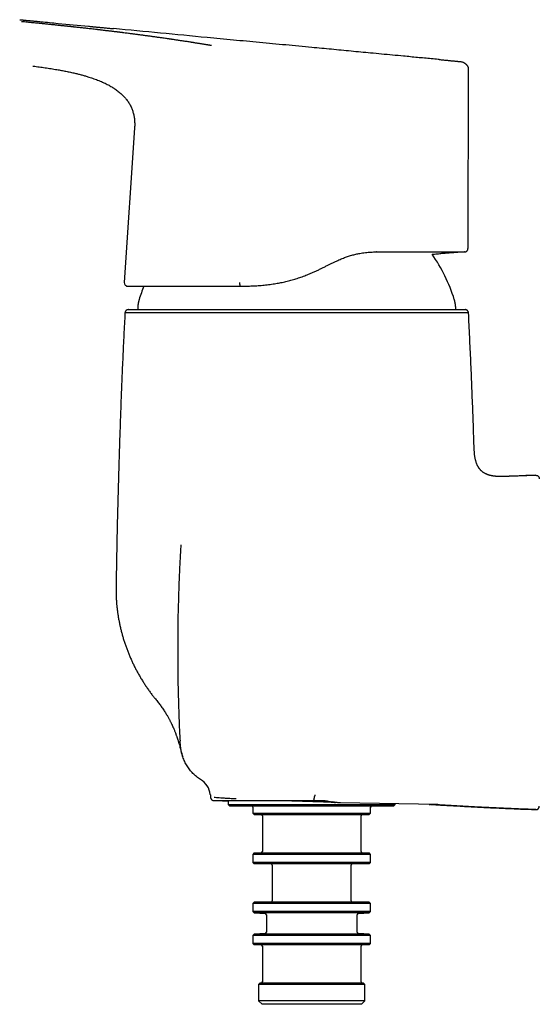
# Model space of a CAD drawing. Header units: millimetres. Extents: x 8 to 940, y 12 to 563.
# Tile 2 of 21: x 128 to 204, y 401 to 544. Entities that reach past the tile are written whole.
import ezdxf

# ---------------------------------------------------------------- set-up
doc = ezdxf.new("R2010")
doc.units = ezdxf.units.MM

msp = doc.modelspace()

# ---------------------------------------------------------------- linework, layer by layer
at = {"color": 7, "linetype": 'Continuous', "lineweight": 30}
for p, q in [((193.1, 511.04), (193.19, 537.04)), ((193.19, 537.04), (193.19, 537.04)), ((144.44, 528.66), (142.94, 506.07)), ((144.44, 528.66), (144.44, 528.66)), ((179.74, 510.54), (179.71, 510.54)), ((192.62, 510.54), (192.6, 510.54)), ((155.5, 431.21), (155.53, 430.86)), ((158.09, 430.37), (158.09, 429.86)), ((170.56, 430.41), (172.19, 430.41)), ((188.69, 429.84), (174.47, 430.09)), ((158.09, 429.86), (158.29, 429.66)), ((158.09, 429.86), (170.29, 429.86)), ((158.29, 429.66), (170.29, 429.66)), ((161.69, 429.46), (161.69, 428.56)), ((161.69, 428.56), (161.89, 428.36)), ((161.69, 428.56), (178.89, 428.56)), ((170.29, 429.86), (182.49, 429.86)), ((170.29, 429.66), (182.29, 429.66)), ((178.69, 428.36), (178.89, 428.56)), ((178.89, 428.56), (178.89, 429.46)), ((182.29, 429.66), (182.49, 429.86)), ((182.49, 429.86), (182.49, 429.95)), ((187.45, 429.86), (187.52, 429.85)), ((161.89, 428.36), (178.69, 428.36)), ((163.09, 428.16), (163.09, 422.96)), ((177.49, 422.96), (177.49, 428.16)), ((161.89, 422.76), (161.69, 422.56)), ((161.69, 422.56), (161.69, 421.36)), ((170.29, 422.56), (161.69, 422.56)), ((161.69, 421.36), (161.89, 421.16)), ((178.89, 421.36), (161.69, 421.36)), ((161.89, 422.76), (170.29, 422.76)), ((170.29, 422.76), (178.69, 422.76)), ((178.89, 422.56), (170.29, 422.56)), ((178.89, 422.56), (178.69, 422.76)), ((178.69, 421.16), (178.89, 421.36)), ((178.89, 421.36), (178.89, 422.56)), ((178.69, 421.16), (161.89, 421.16)), ((164.54, 420.96), (164.54, 415.76)), ((176.04, 415.76), (176.04, 420.96)), ((161.89, 415.56), (161.69, 415.36)), ((161.69, 415.36), (161.69, 414.23)), ((170.29, 415.36), (161.69, 415.36)), ((161.69, 414.23), (161.89, 414.02)), ((170.29, 414.23), (161.69, 414.23)), ((170.29, 415.56), (161.89, 415.56)), ((178.69, 415.56), (170.29, 415.56)), ((178.89, 415.36), (170.29, 415.36)), ((178.89, 414.23), (170.29, 414.23)), ((178.89, 415.36), (178.69, 415.56)), ((178.69, 414.02), (178.89, 414.23)), ((178.89, 414.23), (178.89, 415.36)), ((161.89, 414.02), (163.48, 413.94)), ((170.29, 414.02), (161.89, 414.02)), ((163.67, 413.74), (163.67, 411.18)), ((178.69, 414.02), (170.29, 414.02)), ((176.92, 411.18), (176.92, 413.74)), ((177.11, 413.94), (178.69, 414.02)), ((161.89, 410.9), (161.69, 410.69)), ((161.69, 410.69), (161.69, 409.56)), ((178.89, 410.69), (161.69, 410.69)), ((163.48, 410.98), (161.89, 410.9)), ((178.69, 410.9), (161.89, 410.9)), ((178.69, 410.9), (177.11, 410.98)), ((178.89, 410.69), (178.69, 410.9)), ((178.89, 409.56), (178.89, 410.69)), ((161.69, 409.56), (161.89, 409.36)), ((178.89, 409.56), (161.69, 409.56)), ((170.29, 409.36), (161.89, 409.36)), ((163.09, 409.16), (163.09, 403.96)), ((178.69, 409.36), (170.29, 409.36)), ((177.49, 403.96), (177.49, 409.16)), ((178.69, 409.36), (178.89, 409.56)), ((162.74, 403.76), (162.54, 403.56)), ((162.54, 403.56), (162.54, 401.16)), ((170.29, 403.56), (162.54, 403.56)), ((177.84, 403.76), (162.74, 403.76)), ((178.04, 403.56), (170.29, 403.56)), ((178.04, 403.56), (177.84, 403.76)), ((178.04, 401.16), (178.04, 403.56)), ((162.54, 401.16), (163.04, 400.66)), ((178.04, 401.16), (162.54, 401.16)), ((170.29, 400.66), (163.04, 400.66)), ((177.54, 400.66), (170.29, 400.66)), ((177.54, 400.66), (178.04, 401.16))]:
    msp.add_line(p, q, dxfattribs=at)
at = {"color": 7, "linetype": 'Continuous', "lineweight": 30, "flags": 128}
for points in [[(159.76, 506.06), (159.76, 506.01), (159.76, 505.97), (159.76, 505.93), (159.76, 505.88), (159.77, 505.84), (159.78, 505.8), (159.78, 505.76), (159.79, 505.73), (159.8, 505.69), (159.81, 505.66), (159.82, 505.63), (159.84, 505.61), (159.85, 505.59), (159.86, 505.57), (159.88, 505.56), (159.89, 505.55), (159.9, 505.54), (159.92, 505.54)], [(156, 430.41), (156.64, 430.4), (157.27, 430.39), (157.89, 430.38), (158.09, 430.37)]]:
    msp.add_lwpolyline(points, dxfattribs=at)
at = {"color": 7, "linetype": 'Continuous', "lineweight": 30}
for centre, radius, start, end in [((168.1, 496.41), 24.1, 17.3777, 34.9022), ((143.44, 506.04), 0.5, 176.1997, 269.9996), ((168.1, 496.41), 24.1, 157.739, 162.6223), ((225.66, -135.07), 613.41, 92.11883, 92.48037), ((152.51, 430.94), 3, 6.5235, 58.6911), ((161.49, 429.46), 0.2, 0, 90), ((179.09, 429.46), 0.2, 90, 180), ((187.33, 426.86), 3, 87.7327, 88.375), ((203, 429.59), 0.5, 267.8813, 0), ((162.89, 428.16), 0.2, 0, 90), ((177.69, 428.16), 0.2, 90, 180), ((162.89, 422.96), 0.2, 270, 0), ((177.69, 422.96), 0.2, 180, 270), ((164.34, 420.96), 0.2, 0, 90), ((176.24, 420.96), 0.2, 90, 180), ((164.34, 415.76), 0.2, 270, 0), ((176.24, 415.76), 0.2, 180, 270), ((163.47, 413.74), 0.2, 0, 87), ((177.12, 413.74), 0.2, 93, 180), ((163.47, 411.18), 0.2, 273, 0), ((177.12, 411.18), 0.2, 180, 267), ((162.89, 409.16), 0.2, 0, 90), ((177.69, 409.16), 0.2, 90, 180), ((162.89, 403.96), 0.2, 270, 0), ((177.69, 403.96), 0.2, 180, 270)]:
    msp.add_arc(centre, radius, start, end, dxfattribs=at)
for points, knots in [([(127.67, 544.45), (127.69, 544.45), (127.75, 544.45), (127.85, 544.44), (127.98, 544.43), (128.12, 544.41), (128.27, 544.4), (128.42, 544.38), (128.59, 544.37), (128.76, 544.35), (128.94, 544.33), (129.13, 544.31), (129.32, 544.3), (129.49, 544.28), (129.65, 544.27), (129.78, 544.25), (129.91, 544.24), (130.04, 544.23), (130.33, 544.2), (131.41, 544.1), (133.92, 543.86), (136.32, 543.63), (137.91, 543.48), (138.04, 543.46), (138.08, 543.46), (138.1, 543.46), (138.12, 543.46), (138.13, 543.46), (138.13, 543.46), (138.14, 543.46), (138.15, 543.45), (138.18, 543.45), (138.21, 543.45), (138.26, 543.44), (138.32, 543.44), (138.39, 543.43), (138.47, 543.42), (138.57, 543.41), (138.68, 543.4), (138.8, 543.39), (138.94, 543.38), (139.08, 543.37), (139.24, 543.35), (139.41, 543.33), (139.59, 543.32), (139.78, 543.3), (139.98, 543.28), (140.19, 543.26), (140.42, 543.24), (140.66, 543.21), (140.92, 543.19), (141.16, 543.17), (141.31, 543.15), (141.37, 543.15)], [0, 0, 0, 0, 0.003915, 0.012525, 0.021917, 0.032094, 0.043054, 0.054797, 0.066587, 0.079073, 0.092257, 0.106136, 0.120712, 0.133391, 0.144472, 0.153961, 0.163451, 0.17294, 0.18243, 0.227166, 0.408725, 0.732939, 0.750794, 0.758651, 0.759885, 0.76112, 0.762355, 0.763322, 0.763326, 0.763669, 0.764557, 0.766325, 0.768865, 0.772179, 0.776586, 0.78188, 0.788061, 0.795129, 0.803084, 0.811925, 0.821654, 0.832269, 0.843772, 0.856161, 0.869192, 0.883079, 0.897821, 0.913419, 0.930179, 0.947827, 0.966361, 0.985782, 1, 1, 1, 1]), ([(155.67, 540.67), (155.63, 540.68), (155.54, 540.69), (155.41, 540.71), (155.27, 540.74), (155.11, 540.76), (154.95, 540.79), (154.77, 540.82), (154.59, 540.85), (154.41, 540.88), (154.21, 540.91), (154, 540.94), (153.79, 540.98), (153.57, 541.01), (153.35, 541.05), (153.17, 541.08), (153.04, 541.1), (152.96, 541.11), (152.88, 541.12), (152.8, 541.13), (152.71, 541.15), (152.63, 541.16), (152.47, 541.19), (152.24, 541.22), (151.95, 541.27), (151.66, 541.31), (151.38, 541.35), (151.12, 541.39), (150.86, 541.43), (150.61, 541.47), (150.37, 541.5), (150.14, 541.54), (149.96, 541.57), (149.82, 541.59), (149.72, 541.6), (149.63, 541.61), (149.54, 541.63), (149.45, 541.64), (149.35, 541.65), (149.07, 541.69), (148.65, 541.76), (148.08, 541.84), (147.53, 541.91), (146.99, 541.99), (146.44, 542.06), (145.89, 542.14), (145.37, 542.21), (144.86, 542.28), (144.37, 542.34), (143.92, 542.4), (143.53, 542.45), (143.21, 542.49), (142.95, 542.52), (142.8, 542.54), (142.75, 542.55), (142.73, 542.55), (142.72, 542.55), (142.71, 542.55), (142.69, 542.55), (142.68, 542.56), (142.67, 542.56), (142.65, 542.56), (142.61, 542.57), (142.56, 542.57), (142.5, 542.58), (142.44, 542.59), (142.36, 542.6), (142.27, 542.61), (142.17, 542.62), (142.06, 542.63), (141.94, 542.65), (141.81, 542.67), (141.67, 542.68), (141.51, 542.7), (141.34, 542.72), (141.16, 542.74), (140.95, 542.77), (140.73, 542.8), (140.5, 542.82), (140.26, 542.85), (140.02, 542.88), (139.77, 542.91), (139.54, 542.94), (139.33, 542.96), (139.19, 542.98), (139.1, 542.99), (139.06, 542.99), (139.03, 543), (139, 543), (138.96, 543.01), (138.81, 543.02), (138.53, 543.05), (138.16, 543.1), (137.81, 543.14), (137.47, 543.18), (137.15, 543.21), (136.84, 543.25), (136.53, 543.28), (136.22, 543.32), (135.92, 543.35), (135.7, 543.37), (135.57, 543.39), (135.52, 543.39), (135.51, 543.39), (135.5, 543.39), (135.49, 543.4), (135.47, 543.4), (135.46, 543.4), (135.44, 543.4), (135.4, 543.4), (135.35, 543.41), (135.28, 543.42), (135.2, 543.43), (135.11, 543.44), (135.01, 543.45), (134.9, 543.46), (134.77, 543.47), (134.64, 543.49), (134.49, 543.5), (134.33, 543.52), (134.15, 543.54), (133.95, 543.56), (133.74, 543.58), (133.51, 543.6), (133.28, 543.63), (133.03, 543.65), (132.78, 543.68), (132.51, 543.71), (132.23, 543.74), (131.94, 543.77), (131.64, 543.8), (131.33, 543.83), (131.01, 543.86), (130.67, 543.89), (130.32, 543.93), (129.95, 543.96), (129.57, 544), (129.18, 544.04), (128.77, 544.08), (128.36, 544.12), (128.07, 544.14), (127.93, 544.16)], [0, 0, 0, 0, 0.005016, 0.010479, 0.016391, 0.022749, 0.029556, 0.036809, 0.044057, 0.051702, 0.059745, 0.068184, 0.077019, 0.085623, 0.094572, 0.103867, 0.107074, 0.110321, 0.113606, 0.116931, 0.120295, 0.123698, 0.126861, 0.13906, 0.150881, 0.162325, 0.173109, 0.183537, 0.193609, 0.203324, 0.212683, 0.221688, 0.230336, 0.234029, 0.237653, 0.241209, 0.244695, 0.248113, 0.251881, 0.256214, 0.280046, 0.300559, 0.321069, 0.341576, 0.362081, 0.382315, 0.402274, 0.420049, 0.438022, 0.456193, 0.468295, 0.480484, 0.491282, 0.496054, 0.496523, 0.496993, 0.497463, 0.497933, 0.498402, 0.498873, 0.499343, 0.499813, 0.501233, 0.502982, 0.505061, 0.507469, 0.510208, 0.513276, 0.516866, 0.520822, 0.525144, 0.529832, 0.534887, 0.540308, 0.546095, 0.552884, 0.560116, 0.567791, 0.575909, 0.584471, 0.592861, 0.601637, 0.610799, 0.617057, 0.623483, 0.625102, 0.626267, 0.627429, 0.628589, 0.629745, 0.630899, 0.644699, 0.658055, 0.669809, 0.681194, 0.692212, 0.702861, 0.713142, 0.724026, 0.734464, 0.743282, 0.747053, 0.747472, 0.74789, 0.748307, 0.748724, 0.749139, 0.749554, 0.749968, 0.751472, 0.753384, 0.755705, 0.758435, 0.76144, 0.764822, 0.76858, 0.772715, 0.777227, 0.782115, 0.787379, 0.793605, 0.800285, 0.80742, 0.815009, 0.823053, 0.831117, 0.839591, 0.848473, 0.857764, 0.867462, 0.877383, 0.887696, 0.8984, 0.909494, 0.921216, 0.933342, 0.945872, 0.958804, 0.972136, 0.985869, 1, 1, 1, 1]), ([(188.88, 538.63), (188.84, 538.64), (188.46, 538.67), (187.74, 538.74), (186.73, 538.84), (185.72, 538.93), (184.71, 539.03), (183.49, 539.15), (182.09, 539.28), (180.48, 539.43), (178.46, 539.62), (176.03, 539.85), (173.17, 540.13), (169.99, 540.43), (166.5, 540.76), (162.67, 541.12), (158.85, 541.48), (154.03, 541.94), (148.2, 542.5), (143.65, 542.93), (141.37, 543.15)], [0, 0, 0, 0, 0.002778, 0.023966, 0.045227, 0.066553, 0.087933, 0.109354, 0.143066, 0.176793, 0.210499, 0.270636, 0.330721, 0.390775, 0.471187, 0.551619, 0.632083, 0.712565, 0.856287, 1, 1, 1, 1]), ([(188.88, 538.63), (188.89, 538.63), (188.98, 538.62), (189.16, 538.61), (189.41, 538.58), (189.65, 538.56), (189.88, 538.54), (190.1, 538.52), (190.31, 538.5), (190.5, 538.48), (190.69, 538.46), (190.86, 538.45), (191.02, 538.43), (191.16, 538.42), (191.3, 538.4), (191.41, 538.39), (191.52, 538.38), (191.61, 538.37), (191.7, 538.37), (191.77, 538.36), (191.83, 538.35), (191.88, 538.35), (191.92, 538.34), (191.96, 538.34), (191.99, 538.34), (192, 538.34), (192.01, 538.34)], [0, 0, 0, 0, 0.0042169, 0.088251, 0.1686162, 0.2453125, 0.3196337, 0.3901512, 0.4568653, 0.5197757, 0.5788826, 0.6332317, 0.6839119, 0.7309231, 0.7742654, 0.8104837, 0.8436698, 0.8738237, 0.9009454, 0.925035, 0.9427934, 0.9584461, 0.9719931, 0.9834344, 0.99277, 1, 1, 1, 1]), ([(192.01, 538.34), (192.05, 538.33), (192.14, 538.32), (192.26, 538.29), (192.39, 538.24), (192.5, 538.19), (192.6, 538.13), (192.7, 538.06), (192.78, 537.98), (192.86, 537.9), (192.93, 537.82), (192.98, 537.74), (193.03, 537.67), (193.07, 537.58), (193.1, 537.5), (193.13, 537.42), (193.15, 537.37), (193.15, 537.34), (193.15, 537.33)], [0, 0, 0, 0, 0.0802656, 0.1601319, 0.2390321, 0.3164216, 0.391796, 0.4647049, 0.5347627, 0.6016531, 0.6651299, 0.7250145, 0.7811895, 0.8335913, 0.8914653, 0.943917, 0.9910356, 1, 1, 1, 1]), ([(129.59, 537.68), (129.61, 537.68), (129.92, 537.64), (130.52, 537.56), (131.38, 537.44), (132.24, 537.31), (133.04, 537.18), (133.76, 537.05), (134.42, 536.92), (135.08, 536.79), (135.69, 536.65), (136.24, 536.51), (136.76, 536.38), (137.26, 536.24), (137.72, 536.1), (138.14, 535.96), (138.5, 535.84), (138.87, 535.7), (139.23, 535.56), (139.59, 535.41), (139.95, 535.25), (140.27, 535.09), (140.57, 534.94), (140.84, 534.8), (141.1, 534.64), (141.28, 534.53), (141.37, 534.47), (141.38, 534.47)], [0, 0, 0, 0, 0.005216, 0.076, 0.14678, 0.217559, 0.288341, 0.342844, 0.397345, 0.451849, 0.506358, 0.549184, 0.592005, 0.634821, 0.677636, 0.709233, 0.740828, 0.772419, 0.804005, 0.83559, 0.867181, 0.89879, 0.923592, 0.948399, 0.973202, 0.997993, 1, 1, 1, 1]), ([(193.19, 537.04), (193.19, 537.06), (193.19, 537.1), (193.18, 537.16), (193.17, 537.22), (193.16, 537.28), (193.16, 537.31), (193.15, 537.33), (193.15, 537.33)], [0, 0, 0, 0, 0.238575, 0.47213, 0.694459, 0.850585, 0.995654, 1, 1, 1, 1]), ([(193.18, 537.04), (193.19, 537.04), (193.19, 537.04), (193.19, 537.04), (193.19, 537.04), (193.19, 537.04)], [0, 0, 0, 0, 0.277416, 0.940501, 1, 1, 1, 1]), ([(141.38, 534.47), (141.4, 534.45), (141.51, 534.39), (141.69, 534.26), (141.94, 534.08), (142.18, 533.89), (142.41, 533.7), (142.62, 533.5), (142.82, 533.3), (143.01, 533.1), (143.18, 532.89), (143.35, 532.67), (143.51, 532.45), (143.66, 532.21), (143.79, 531.98), (143.92, 531.73), (144.03, 531.48), (144.12, 531.22), (144.21, 530.96), (144.28, 530.7), (144.34, 530.43), (144.39, 530.16), (144.42, 529.89), (144.44, 529.62), (144.46, 529.35), (144.46, 529.07), (144.45, 528.84), (144.44, 528.71), (144.44, 528.66)], [0, 0, 0, 0, 0.010233, 0.054532, 0.098017, 0.141486, 0.184959, 0.228462, 0.268049, 0.307655, 0.34727, 0.386893, 0.426527, 0.466169, 0.505799, 0.545401, 0.584963, 0.624484, 0.663979, 0.70347, 0.742972, 0.782487, 0.822009, 0.861528, 0.901032, 0.940501, 0.979908, 1, 1, 1, 1]), ([(159.93, 505.54), (160.21, 505.54), (160.77, 505.54), (161.63, 505.57), (162.48, 505.62), (163.35, 505.69), (164.21, 505.79), (165.03, 505.91), (165.8, 506.05), (166.53, 506.21), (167.26, 506.39), (167.99, 506.61), (168.72, 506.85), (169.45, 507.12), (170.09, 507.38), (170.64, 507.63), (171.1, 507.84), (171.55, 508.05), (171.98, 508.27), (172.42, 508.49), (172.83, 508.69), (173.21, 508.88), (173.57, 509.05), (173.91, 509.21), (174.25, 509.37), (174.58, 509.51), (175, 509.68), (175.52, 509.87), (176.12, 510.06), (176.72, 510.21), (177.39, 510.35), (178.12, 510.46), (178.92, 510.53), (179.45, 510.53), (179.71, 510.54)], [0, 0, 0, 0, 0.0420439, 0.0837895, 0.1251166, 0.1667943, 0.2082956, 0.2494805, 0.2840614, 0.3192411, 0.3548632, 0.3908093, 0.4270039, 0.4634184, 0.5000717, 0.5246895, 0.5486418, 0.5720217, 0.5949168, 0.6174104, 0.6414349, 0.6605841, 0.6792455, 0.6974757, 0.7153274, 0.7328491, 0.750086, 0.7817129, 0.8128716, 0.8437657, 0.8745508, 0.9159481, 0.9577576, 1, 1, 1, 1]), ([(179.74, 510.54), (179.9, 510.54), (180.21, 510.54), (180.67, 510.54), (181.12, 510.54), (181.56, 510.54), (182, 510.54), (182.43, 510.54), (182.86, 510.54), (183.31, 510.54), (183.76, 510.54), (184.2, 510.54), (184.63, 510.54), (185.04, 510.54), (185.43, 510.54), (185.8, 510.54), (186.17, 510.54), (186.52, 510.54), (186.87, 510.54), (187.2, 510.54), (187.54, 510.54), (187.88, 510.54), (188.22, 510.54), (188.55, 510.54), (188.86, 510.54), (189.16, 510.54), (189.43, 510.54), (189.68, 510.54), (189.92, 510.54), (190.16, 510.54), (190.38, 510.54), (190.59, 510.54), (190.81, 510.54), (191.01, 510.54), (191.21, 510.54), (191.39, 510.54), (191.57, 510.54), (191.72, 510.54), (191.86, 510.54), (191.99, 510.54), (192.1, 510.54), (192.2, 510.54), (192.29, 510.54), (192.37, 510.54), (192.44, 510.54), (192.5, 510.54), (192.54, 510.54), (192.57, 510.54), (192.59, 510.54), (192.59, 510.54), (192.6, 510.54)], [0, 0, 0, 0, 0.020032, 0.040014, 0.059956, 0.079868, 0.099759, 0.119637, 0.139513, 0.161384, 0.183275, 0.205199, 0.227168, 0.249194, 0.269164, 0.289156, 0.309177, 0.329239, 0.34935, 0.36952, 0.389678, 0.411765, 0.433782, 0.455741, 0.477656, 0.499538, 0.519374, 0.539223, 0.559096, 0.579002, 0.59895, 0.618949, 0.638951, 0.66093, 0.682907, 0.704894, 0.726902, 0.748945, 0.769064, 0.789148, 0.809206, 0.829249, 0.849284, 0.869322, 0.8895, 0.911688, 0.933819, 0.955906, 0.977962, 1, 1, 1, 1]), ([(187.87, 510.19), (187.93, 510.2), (188.11, 510.22), (188.42, 510.25), (188.78, 510.28), (189.13, 510.32), (189.46, 510.35), (189.74, 510.37), (189.99, 510.39), (190.18, 510.41), (190.36, 510.42), (190.53, 510.44), (190.69, 510.45), (190.82, 510.46), (190.95, 510.47), (191.07, 510.48), (191.17, 510.49), (191.24, 510.5), (191.29, 510.5), (191.34, 510.5), (191.38, 510.51), (191.42, 510.51), (191.44, 510.51), (191.46, 510.51), (191.47, 510.51), (191.48, 510.51), (191.49, 510.51), (191.52, 510.52), (191.55, 510.52), (191.6, 510.52), (191.65, 510.53), (191.72, 510.53), (191.77, 510.54), (191.8, 510.54), (191.8, 510.54)], [0, 0, 0, 0, 0.042429, 0.136719, 0.23238, 0.314658, 0.397984, 0.482384, 0.532633, 0.582636, 0.63004, 0.674622, 0.712702, 0.74845, 0.781866, 0.812951, 0.841705, 0.855209, 0.86813, 0.880469, 0.892224, 0.902482, 0.907743, 0.912119, 0.913975, 0.915781, 0.919652, 0.926217, 0.935477, 0.947433, 0.962083, 0.979428, 0.999469, 1, 1, 1, 1]), ([(192.62, 510.54), (192.62, 510.54), (192.63, 510.54), (192.64, 510.54), (192.65, 510.54), (192.66, 510.54), (192.67, 510.54), (192.68, 510.55), (192.69, 510.55), (192.7, 510.55), (192.71, 510.55), (192.72, 510.55), (192.73, 510.56), (192.75, 510.56), (192.78, 510.57), (192.81, 510.59), (192.86, 510.61), (192.91, 510.64), (192.95, 510.68), (192.98, 510.71), (193, 510.74), (193.02, 510.78), (193.04, 510.82), (193.06, 510.86), (193.08, 510.92), (193.09, 510.97), (193.09, 511.02), (193.09, 511.04)], [0, 0, 0, 0, 0.084739, 0.159878, 0.225463, 0.281556, 0.32825, 0.360095, 0.385688, 0.405351, 0.416636, 0.425652, 0.433924, 0.446182, 0.470805, 0.505176, 0.545687, 0.605543, 0.663613, 0.691837, 0.722675, 0.758531, 0.799164, 0.844207, 0.893151, 0.945344, 1, 1, 1, 1]), ([(143.22, 505.59), (143.22, 505.59), (143.23, 505.59), (143.25, 505.58), (143.27, 505.57), (143.28, 505.56), (143.29, 505.56), (143.3, 505.56), (143.31, 505.56), (143.31, 505.55), (143.32, 505.55), (143.33, 505.55), (143.34, 505.55), (143.36, 505.54), (143.37, 505.54), (143.38, 505.54), (143.4, 505.54), (143.41, 505.54), (143.42, 505.54), (143.42, 505.54)], [0, 0, 0, 0, 0.006126, 0.055007, 0.092526, 0.118986, 0.135454, 0.143005, 0.151227, 0.170705, 0.195398, 0.237581, 0.291069, 0.356243, 0.450157, 0.561394, 0.690068, 0.836254, 1, 1, 1, 1]), ([(143.44, 505.54), (143.44, 505.54), (143.44, 505.54), (143.46, 505.54), (143.5, 505.54), (143.54, 505.54), (143.59, 505.54), (143.66, 505.54), (143.74, 505.54), (143.83, 505.54), (143.93, 505.54), (144.05, 505.54), (144.17, 505.54), (144.31, 505.54), (144.47, 505.54), (144.63, 505.54), (144.8, 505.54), (144.98, 505.54), (145.17, 505.54), (145.37, 505.54), (145.58, 505.54), (145.8, 505.54), (146.04, 505.54), (146.29, 505.54), (146.55, 505.54), (146.82, 505.54), (147.11, 505.54), (147.41, 505.54), (147.72, 505.54), (148.03, 505.54), (148.34, 505.54), (148.67, 505.54), (148.99, 505.54), (149.33, 505.54), (149.68, 505.54), (150.04, 505.54), (150.4, 505.54), (150.78, 505.54), (151.17, 505.54), (151.58, 505.54), (151.99, 505.54), (152.41, 505.54), (152.84, 505.54), (153.27, 505.54), (153.7, 505.54), (154.14, 505.54), (154.57, 505.54), (155.02, 505.54), (155.47, 505.54), (155.92, 505.54), (156.39, 505.54), (156.86, 505.54), (157.35, 505.54), (157.86, 505.54), (158.37, 505.54), (158.88, 505.54), (159.4, 505.54), (159.74, 505.54), (159.92, 505.54)], [0, 0, 0, 0, 0.017575, 0.035138, 0.052697, 0.070261, 0.087837, 0.105435, 0.123062, 0.1406, 0.158922, 0.177216, 0.195492, 0.213759, 0.232026, 0.250303, 0.267736, 0.285185, 0.302658, 0.320166, 0.337714, 0.355313, 0.372968, 0.390689, 0.409195, 0.427643, 0.44604, 0.464397, 0.482723, 0.501028, 0.518479, 0.535915, 0.553344, 0.570775, 0.588216, 0.605675, 0.623159, 0.640598, 0.658836, 0.677061, 0.695282, 0.713509, 0.73175, 0.750014, 0.767492, 0.784944, 0.80238, 0.819807, 0.837233, 0.854667, 0.872116, 0.889695, 0.908103, 0.926489, 0.944863, 0.963232, 0.981608, 1, 1, 1, 1]), ([(145.1, 503.61), (145.1, 503.6), (145.09, 503.58), (145.08, 503.54), (145.07, 503.5), (145.06, 503.45), (145.05, 503.39), (145.03, 503.32), (145.01, 503.24), (144.99, 503.14), (144.98, 503.04), (144.96, 502.94), (144.94, 502.85), (144.93, 502.77), (144.92, 502.7), (144.91, 502.64), (144.91, 502.58), (144.9, 502.53), (144.9, 502.5), (144.9, 502.47), (144.9, 502.46)], [0, 0, 0, 0, 0.026847, 0.057215, 0.093552, 0.137247, 0.188767, 0.247794, 0.325652, 0.410116, 0.498081, 0.586112, 0.661958, 0.732863, 0.796963, 0.852963, 0.900316, 0.939405, 0.971718, 1, 1, 1, 1]), ([(191.3, 502.46), (191.3, 502.47), (191.3, 502.49), (191.3, 502.53), (191.3, 502.57), (191.29, 502.62), (191.28, 502.68), (191.27, 502.75), (191.26, 502.84), (191.25, 502.94), (191.23, 503.04), (191.21, 503.13), (191.19, 503.22), (191.18, 503.3), (191.16, 503.37), (191.15, 503.44), (191.13, 503.49), (191.12, 503.54), (191.11, 503.57), (191.11, 503.6), (191.1, 503.61)], [0, 0, 0, 0, 0.02681, 0.057115, 0.093355, 0.136933, 0.18833, 0.247241, 0.324987, 0.409379, 0.497317, 0.585371, 0.661278, 0.732277, 0.796494, 0.852624, 0.900102, 0.939296, 0.971679, 1, 1, 1, 1]), ([(143.53, 502.11), (143.52, 502.11), (143.51, 502.11), (143.49, 502.11), (143.47, 502.1), (143.46, 502.1), (143.44, 502.1), (143.44, 502.1), (143.43, 502.1), (143.42, 502.1), (143.42, 502.09), (143.4, 502.09), (143.39, 502.09), (143.35, 502.08), (143.31, 502.06), (143.27, 502.03), (143.22, 502), (143.19, 501.98), (143.16, 501.95), (143.14, 501.92), (143.11, 501.88), (143.08, 501.83), (143.06, 501.77), (143.04, 501.71), (143.03, 501.66), (143.03, 501.63)], [0, 0, 0, 0, 0.070468, 0.129771, 0.177928, 0.206789, 0.229535, 0.246405, 0.252823, 0.258091, 0.268899, 0.279872, 0.297896, 0.332485, 0.390852, 0.453148, 0.514302, 0.559162, 0.602988, 0.648081, 0.702232, 0.765555, 0.837193, 0.915891, 1, 1, 1, 1]), ([(143.54, 502.11), (143.53, 502.11), (143.49, 502.11), (143.62, 502.11), (143.95, 502.11), (144.54, 502.11), (145.36, 502.11), (146.39, 502.11), (147.63, 502.11), (149.06, 502.11), (150.69, 502.11), (152.48, 502.11), (154.41, 502.11), (156.48, 502.11), (158.67, 502.11), (160.95, 502.11), (163.29, 502.11), (165.69, 502.11), (168.11, 502.11), (170.53, 502.11), (172.91, 502.11), (175.25, 502.11), (177.53, 502.11), (179.72, 502.11), (181.79, 502.11), (183.72, 502.11), (185.51, 502.11), (187.14, 502.11), (188.58, 502.11), (189.81, 502.11), (190.84, 502.11), (191.66, 502.11), (192.25, 502.11), (192.6, 502.11), (192.65, 502.11), (192.67, 502.11)], [0, 0, 0, 0, 0.001811, 0.033205, 0.064301, 0.095406, 0.126825, 0.158239, 0.189348, 0.220455, 0.251868, 0.283255, 0.314339, 0.345423, 0.376812, 0.408292, 0.439475, 0.470669, 0.502182, 0.533578, 0.564676, 0.595781, 0.6272, 0.658615, 0.689724, 0.72083, 0.752241, 0.783622, 0.8147, 0.845779, 0.877164, 0.908598, 0.939708, 0.9708, 1, 1, 1, 1]), ([(144.9, 502.46), (144.9, 502.36), (144.9, 502.24), (144.89, 502.12), (144.89, 502.11)], [0, 0, 0, 0, 0.8596951, 1, 1, 1, 1]), ([(191.32, 502.11), (191.31, 502.12), (191.31, 502.24), (191.3, 502.35), (191.3, 502.46)], [0, 0, 0, 0, 0.0993571, 1, 1, 1, 1]), ([(193.17, 501.63), (193.17, 501.66), (193.17, 501.71), (193.15, 501.77), (193.12, 501.83), (193.1, 501.88), (193.07, 501.92), (193.04, 501.95), (193.01, 501.98), (192.98, 502), (192.94, 502.03), (192.89, 502.06), (192.85, 502.08), (192.81, 502.09), (192.79, 502.09), (192.78, 502.1), (192.77, 502.1), (192.75, 502.1), (192.73, 502.1), (192.72, 502.11), (192.69, 502.11), (192.68, 502.11), (192.67, 502.11)], [0, 0, 0, 0, 0.087936, 0.170221, 0.245129, 0.311347, 0.367977, 0.415137, 0.460971, 0.507888, 0.571846, 0.636998, 0.698042, 0.743518, 0.759961, 0.775828, 0.787292, 0.812403, 0.848371, 0.889847, 0.940382, 1, 1, 1, 1]), ([(143.03, 501.63), (142.98, 500.57), (142.87, 498.43), (142.72, 495.23), (142.58, 492.03), (142.45, 488.82), (142.34, 485.62), (142.23, 482.41), (142.13, 479.1), (142.03, 475.68), (141.94, 472.16), (141.86, 468.63), (141.79, 465.11), (141.75, 462.76), (141.73, 461.58)], [0, 0, 0, 0, 0.08, 0.16, 0.239999, 0.319998, 0.399997, 0.479996, 0.559996, 0.647996, 0.735997, 0.823998, 0.911999, 1, 1, 1, 1]), ([(193.18, 501.63), (193.18, 501.63), (193.2, 501.63), (193.11, 501.63), (192.9, 501.63), (192.51, 501.63), (191.97, 501.63), (191.29, 501.63), (190.47, 501.63), (189.5, 501.63), (188.41, 501.63), (187.19, 501.63), (185.85, 501.63), (184.4, 501.63), (182.85, 501.63), (181.22, 501.63), (179.5, 501.63), (177.71, 501.63), (175.86, 501.63), (173.96, 501.63), (172.03, 501.63), (170.07, 501.63), (168.1, 501.63), (166.13, 501.63), (164.18, 501.63), (162.24, 501.63), (160.35, 501.63), (158.5, 501.63), (156.71, 501.63), (154.99, 501.63), (153.35, 501.63), (151.8, 501.63), (150.35, 501.63), (149.02, 501.63), (147.8, 501.63), (146.7, 501.63), (145.74, 501.63), (144.91, 501.63), (144.23, 501.63), (143.7, 501.63), (143.31, 501.63), (143.07, 501.63), (143.04, 501.63), (143.03, 501.63)], [0, 0, 0, 0, 0.000001, 0.025001, 0.050001, 0.075001, 0.100001, 0.125001, 0.150001, 0.175001, 0.200001, 0.225001, 0.250001, 0.275001, 0.300001, 0.325001, 0.350001, 0.375001, 0.400001, 0.425001, 0.450001, 0.475001, 0.500001, 0.525001, 0.550001, 0.575001, 0.600001, 0.625001, 0.650001, 0.675001, 0.700001, 0.725001, 0.750001, 0.775001, 0.800001, 0.825001, 0.850001, 0.875001, 0.900001, 0.925001, 0.950001, 0.975001, 1, 1, 1, 1]), ([(193.97, 482.52), (193.95, 483.02), (193.9, 484.69), (193.8, 487.54), (193.66, 491.06), (193.51, 494.59), (193.35, 498.11), (193.23, 500.46), (193.18, 501.63)], [0, 0, 0, 0, 0.07813, 0.262504, 0.446877, 0.63125, 0.815624, 1, 1, 1, 1]), ([(199.12, 477.76), (199.05, 477.76), (198.89, 477.75), (198.65, 477.74), (198.4, 477.74), (198.16, 477.73), (197.94, 477.73), (197.73, 477.73), (197.53, 477.74), (197.35, 477.75), (197.17, 477.76), (197.01, 477.78), (196.85, 477.8), (196.71, 477.82), (196.58, 477.84), (196.46, 477.87), (196.35, 477.89), (196.25, 477.92), (196.15, 477.95), (196.06, 477.98), (195.98, 478), (195.9, 478.03), (195.84, 478.06), (195.77, 478.09), (195.68, 478.13), (195.59, 478.18), (195.48, 478.24), (195.37, 478.31), (195.27, 478.38), (195.16, 478.46), (195.06, 478.55), (194.98, 478.63), (194.9, 478.72), (194.83, 478.8), (194.78, 478.87), (194.74, 478.92), (194.7, 478.97), (194.66, 479.03), (194.63, 479.09), (194.58, 479.16), (194.54, 479.24), (194.5, 479.32), (194.45, 479.42), (194.4, 479.52), (194.36, 479.64), (194.31, 479.77), (194.27, 479.91), (194.22, 480.06), (194.18, 480.22), (194.15, 480.4), (194.11, 480.58), (194.08, 480.78), (194.06, 480.97), (194.04, 481.17), (194.02, 481.38), (194.01, 481.6), (193.99, 481.84), (193.98, 482.08), (193.98, 482.31), (193.97, 482.46), (193.97, 482.52)], [0, 0, 0, 0, 0.025031, 0.055754, 0.085145, 0.11314, 0.139699, 0.164369, 0.18764, 0.209524, 0.23005, 0.249627, 0.267866, 0.28481, 0.300507, 0.315004, 0.328344, 0.340571, 0.353164, 0.364421, 0.374389, 0.383167, 0.391886, 0.400956, 0.410372, 0.424124, 0.438538, 0.453615, 0.469368, 0.48541, 0.500569, 0.514808, 0.528156, 0.540631, 0.552241, 0.559059, 0.565888, 0.573583, 0.582199, 0.591759, 0.602288, 0.613819, 0.626389, 0.640091, 0.654932, 0.670963, 0.688241, 0.706827, 0.72641, 0.747366, 0.769747, 0.793595, 0.816156, 0.839929, 0.864918, 0.891113, 0.918488, 0.946999, 0.976582, 1, 1, 1, 1]), ([(202.98, 477.91), (202.13, 477.88), (200.64, 477.82), (199.15, 477.75), (198.51, 477.73)], [0, 0, 0, 0, 0.573147, 1, 1, 1, 1]), ([(202.98, 477.92), (203.05, 477.91), (203.15, 477.91), (203.27, 477.85), (203.35, 477.78), (203.42, 477.7), (203.48, 477.58), (203.5, 477.48), (203.5, 477.42)], [0, 0, 0, 0, 0.238939, 0.368028, 0.5, 0.631972, 0.761061, 1, 1, 1, 1]), ([(151.19, 467.74), (151.16, 467.37), (151.11, 466.6), (151.06, 465.44), (151, 464.29), (150.95, 463.17), (150.9, 462.03), (150.86, 460.79), (150.82, 459.26), (150.77, 457.47), (150.74, 455.5), (150.73, 453.59), (150.73, 451.66), (150.74, 449.73), (150.76, 447.81), (150.8, 446.01), (150.85, 444.33), (150.9, 442.78), (150.95, 441.39), (151.01, 440.14), (151.05, 439.47), (151.07, 439.13)], [0, 0, 0, 0, 0.032783, 0.067699, 0.101224, 0.133345, 0.165995, 0.201559, 0.241537, 0.300677, 0.359739, 0.417253, 0.474688, 0.54052, 0.606202, 0.671828, 0.737453, 0.803098, 0.868746, 0.934377, 1, 1, 1, 1]), ([(141.74, 461.61), (141.73, 461.45), (141.73, 461.11), (141.74, 460.58), (141.75, 460.03), (141.79, 459.48), (141.83, 458.93), (141.89, 458.39), (141.96, 457.85), (142.04, 457.31), (142.14, 456.77), (142.24, 456.23), (142.36, 455.69), (142.49, 455.15), (142.64, 454.61), (142.79, 454.07), (142.96, 453.54), (143.14, 453.01), (143.33, 452.49), (143.53, 451.97), (143.75, 451.45), (143.97, 450.94), (144.2, 450.44), (144.45, 449.94), (144.7, 449.45), (144.96, 448.97), (145.23, 448.49), (145.52, 448.01), (145.82, 447.54), (146.13, 447.07), (146.45, 446.6), (146.77, 446.15), (147.09, 445.73), (147.3, 445.46), (147.4, 445.34)], [0, 0, 0, 0, 0.026847, 0.058285, 0.08973, 0.121185, 0.152654, 0.183576, 0.214515, 0.245473, 0.276452, 0.308084, 0.33974, 0.371418, 0.40312, 0.434846, 0.466595, 0.498366, 0.530091, 0.561836, 0.593602, 0.625388, 0.657192, 0.688445, 0.719714, 0.750998, 0.782295, 0.814244, 0.846205, 0.878178, 0.910161, 0.942153, 0.974155, 1, 1, 1, 1]), ([(147.37, 445.39), (147.43, 445.3), (147.57, 445.13), (147.77, 444.88), (147.97, 444.64), (148.16, 444.39), (148.34, 444.14), (148.52, 443.89), (148.69, 443.64), (148.85, 443.4), (148.99, 443.17), (149.12, 442.96), (149.23, 442.77), (149.33, 442.59), (149.43, 442.41), (149.52, 442.24), (149.6, 442.08), (149.68, 441.92), (149.76, 441.77), (149.82, 441.64), (149.88, 441.52), (149.92, 441.42), (149.97, 441.31), (150.02, 441.21), (150.07, 441.1), (150.12, 440.99), (150.18, 440.85), (150.24, 440.68), (150.32, 440.49), (150.4, 440.28), (150.47, 440.09), (150.53, 439.92), (150.59, 439.77), (150.64, 439.62), (150.69, 439.47), (150.74, 439.33), (150.78, 439.2), (150.81, 439.09), (150.84, 438.99), (150.87, 438.9), (150.9, 438.82), (150.91, 438.75), (150.93, 438.71), (150.93, 438.7)], [0, 0, 0, 0, 0.0424332, 0.0839231, 0.1249422, 0.1656922, 0.2061902, 0.2456177, 0.2845291, 0.3227149, 0.359951, 0.3889442, 0.417152, 0.4444831, 0.4708563, 0.4962011, 0.5200354, 0.5427763, 0.5643901, 0.5848542, 0.60089, 0.6161305, 0.6306188, 0.6454723, 0.6612019, 0.6778078, 0.6952854, 0.7207219, 0.7477477, 0.7763041, 0.806313, 0.8265317, 0.8472908, 0.868547, 0.8891265, 0.9082805, 0.9260954, 0.9426734, 0.9562593, 0.969082, 0.9812452, 0.9928639, 1, 1, 1, 1]), ([(150.93, 438.7), (150.93, 438.7), (150.96, 438.59), (151.02, 438.39), (151.1, 438.09), (151.17, 437.82), (151.24, 437.55), (151.32, 437.3), (151.39, 437.04), (151.44, 436.88), (151.47, 436.8)], [0, 0, 0, 0, 0.003745, 0.171167, 0.319457, 0.462934, 0.601956, 0.737138, 0.869396, 1, 1, 1, 1]), ([(151.47, 436.8), (151.46, 436.83), (151.44, 436.89), (151.31, 437.34), (151.16, 438.05), (151.1, 438.77), (151.07, 439.13)], [0, 0, 0, 0, 0.249997, 0.499993, 0.749983, 1, 1, 1, 1]), ([(154.07, 433.51), (153.97, 433.57), (153.77, 433.7), (153.49, 433.91), (153.21, 434.13), (152.96, 434.37), (152.72, 434.63), (152.49, 434.89), (152.28, 435.18), (152.09, 435.47), (151.91, 435.78), (151.75, 436.11), (151.6, 436.45), (151.51, 436.68), (151.47, 436.8)], [0, 0, 0, 0, 0.08358, 0.166282, 0.248349, 0.330032, 0.411585, 0.493264, 0.575324, 0.65802, 0.741599, 0.826301, 0.912361, 1, 1, 1, 1]), ([(155.49, 431.29), (155.5, 431.27), (155.5, 431.25), (155.51, 431.21), (155.51, 431.2)], [0, 0, 0, 0, 0.50109, 1, 1, 1, 1]), ([(155.53, 430.86), (155.53, 430.84), (155.54, 430.79), (155.56, 430.73), (155.58, 430.68), (155.6, 430.64), (155.62, 430.62), (155.64, 430.59), (155.66, 430.57), (155.69, 430.54), (155.73, 430.51), (155.78, 430.48), (155.83, 430.45), (155.88, 430.43), (155.94, 430.41), (155.98, 430.41), (156, 430.41)], [0, 0, 0, 0, 0.101982, 0.194948, 0.276823, 0.330048, 0.375764, 0.413693, 0.449079, 0.508548, 0.58231, 0.669824, 0.743856, 0.824266, 0.910057, 1, 1, 1, 1]), ([(156, 430.41), (156, 430.41), (155.98, 430.41), (156.04, 430.41), (156.17, 430.41), (156.41, 430.41), (156.74, 430.41), (157.16, 430.41), (157.68, 430.41), (158.29, 430.41), (158.99, 430.41), (159.77, 430.41), (160.64, 430.41), (161.57, 430.41), (162.5, 430.41), (163.4, 430.41), (164.26, 430.41), (165.16, 430.41), (166.08, 430.41), (166.7, 430.41), (167.02, 430.41)], [0, 0, 0, 0, 0.001535, 0.06414, 0.12671, 0.189225, 0.251692, 0.314131, 0.376516, 0.438838, 0.501157, 0.563542, 0.62593, 0.688257, 0.750617, 0.800551, 0.850466, 0.900276, 0.950092, 1, 1, 1, 1]), ([(159.24, 430.65), (158.99, 430.66), (158.51, 430.69), (157.86, 430.72), (157.29, 430.76), (156.79, 430.79), (156.37, 430.83), (156.16, 430.85), (156.05, 430.86)], [0, 0, 0, 0, 0.1664727, 0.3330119, 0.4996364, 0.6663589, 0.8331589, 1, 1, 1, 1]), ([(167.02, 430.41), (167.21, 430.41), (167.6, 430.41), (168.19, 430.41), (168.78, 430.41), (169.37, 430.41), (169.97, 430.41), (170.36, 430.41), (170.56, 430.41)], [0, 0, 0, 0, 0.1666938, 0.3333474, 0.4999972, 0.6666836, 0.8333469, 1, 1, 1, 1]), ([(167.02, 430.41), (168.04, 430.37), (170.09, 430.31), (172.14, 430.24), (173.16, 430.2), (173.16, 430.2)], [0, 0, 0, 0, 0.4996818, 0.9992598, 1, 1, 1, 1]), ([(170.78, 431.19), (170.77, 431.19), (170.76, 431.19), (170.75, 431.17), (170.73, 431.14), (170.72, 431.1), (170.7, 431.05), (170.68, 430.99), (170.66, 430.92), (170.64, 430.83), (170.62, 430.74), (170.6, 430.64), (170.58, 430.53), (170.57, 430.45), (170.56, 430.41)], [0, 0, 0, 0, 0.081447, 0.163743, 0.246748, 0.330314, 0.414286, 0.498506, 0.582812, 0.667041, 0.751031, 0.834623, 0.917662, 1, 1, 1, 1]), ([(170.56, 430.41), (170.93, 430.38), (171.66, 430.32), (172.47, 430.26), (172.91, 430.22), (172.99, 430.21)], [0, 0, 0, 0, 0.451702, 0.903184, 1, 1, 1, 1]), ([(172.19, 430.41), (172.3, 430.39), (172.53, 430.36), (172.87, 430.3), (173.1, 430.25), (173.21, 430.23)], [0, 0, 0, 0, 0.333391, 0.666703, 1, 1, 1, 1]), ([(172.99, 430.21), (172.99, 430.21), (172.99, 430.21), (172.99, 430.21), (172.99, 430.21), (172.99, 430.21), (173, 430.21), (173.01, 430.21), (173.02, 430.21), (173.05, 430.21), (173.07, 430.21), (173.1, 430.21), (173.12, 430.2), (173.15, 430.2), (173.18, 430.2), (173.2, 430.2), (173.23, 430.19), (173.27, 430.19), (173.31, 430.19), (173.35, 430.18), (173.37, 430.18), (173.4, 430.18), (173.42, 430.18), (173.45, 430.17), (173.48, 430.17), (173.5, 430.17), (173.52, 430.17), (173.54, 430.16), (173.56, 430.16), (173.58, 430.16), (173.6, 430.16), (173.61, 430.16), (173.63, 430.15), (173.65, 430.15), (173.66, 430.15), (173.68, 430.15), (173.7, 430.15), (173.71, 430.15), (173.72, 430.14), (173.73, 430.14), (173.73, 430.14), (173.74, 430.14), (173.74, 430.14), (173.74, 430.14), (173.74, 430.14)], [0, 0, 0, 0, 0.000307, 0.0038372, 0.0073323, 0.0112955, 0.0160817, 0.0288555, 0.0513919, 0.082216, 0.1150575, 0.145382, 0.1876796, 0.2231208, 0.2564551, 0.2897169, 0.3266207, 0.3792014, 0.4332519, 0.4819462, 0.5179657, 0.5400374, 0.5729929, 0.6114, 0.651344, 0.6837268, 0.7069418, 0.7337055, 0.7646418, 0.7890618, 0.8076241, 0.8222177, 0.8514879, 0.8742329, 0.895465, 0.9151502, 0.9394768, 0.96283, 0.9745301, 0.9890552, 0.9934478, 0.9954287, 0.9973189, 1, 1, 1, 1]), ([(174.47, 430.09), (174.41, 430.09), (174.29, 430.09), (174.11, 430.1), (173.94, 430.12), (173.77, 430.14), (173.61, 430.16), (173.44, 430.19), (173.31, 430.21), (173.23, 430.23), (173.21, 430.23)], [0, 0, 0, 0, 0.141967, 0.284081, 0.426043, 0.55693, 0.687897, 0.819107, 0.950403, 1, 1, 1, 1]), ([(187.74, 429.85), (187.72, 429.85), (187.68, 429.85), (187.62, 429.85), (187.58, 429.85), (187.54, 429.85), (187.52, 429.85), (187.52, 429.85), (187.52, 429.85)], [0, 0, 0, 0, 0.113352, 0.290471, 0.46767, 0.644974, 0.822409, 1, 1, 1, 1]), ([(202.98, 429.09), (202.02, 429.13), (200.1, 429.2), (197.21, 429.33), (194.53, 429.46), (192.05, 429.59), (189.79, 429.72), (188.27, 429.81), (187.52, 429.85)], [0, 0, 0, 0, 0.186577, 0.373191, 0.559846, 0.706534, 0.853251, 1, 1, 1, 1]), ([(187.52, 429.85), (187.52, 429.85), (187.52, 429.85), (187.53, 429.85), (187.54, 429.85), (187.54, 429.85)], [0, 0, 0, 0, 0.395541, 0.920283, 1, 1, 1, 1]), ([(187.59, 429.85), (187.59, 429.85), (187.6, 429.85), (187.61, 429.85), (187.61, 429.85)], [0, 0, 0, 0, 0.462306, 1, 1, 1, 1]), ([(187.74, 429.85), (187.75, 429.85), (188.62, 429.79), (190.35, 429.69), (192.9, 429.55), (195.43, 429.42), (197.95, 429.3), (200.47, 429.19), (202.14, 429.13), (202.98, 429.1)], [0, 0, 0, 0, 0.002983, 0.171244, 0.339465, 0.504646, 0.669794, 0.834911, 1, 1, 1, 1])]:
    msp.add_open_spline(points, degree=3, knots=knots, dxfattribs=at)

doc.saveas('drawing.dxf')
